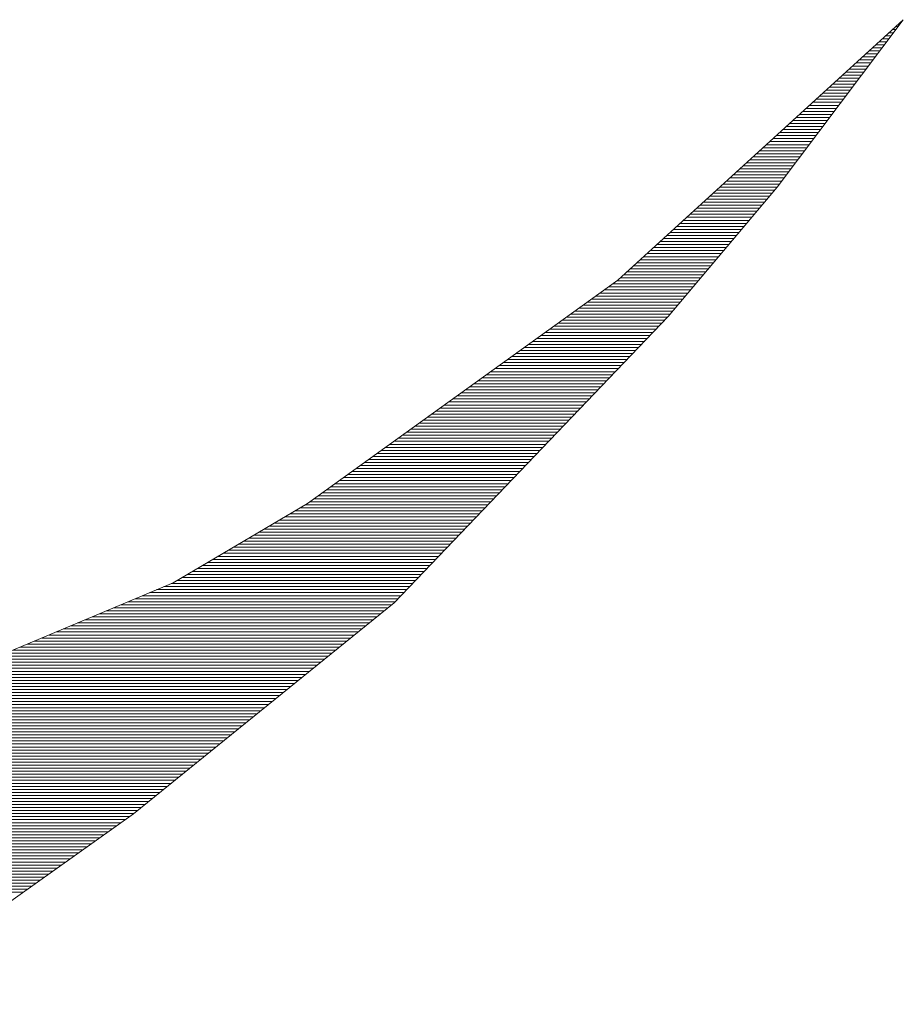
# Paper-space layout 'A3_1_100' of a CAD drawing. Extents: x -5 to 415, y -5 to 292.
# Tile 6 of 26: x 331.47 to 333.76, y 70.78 to 73.34. Entities that reach past the tile are written whole.
import ezdxf
from ezdxf.enums import TextEntityAlignment as Align

# ---------------------------------------------------------------- set-up
doc = ezdxf.new("R2010")
doc.units = 0
doc.layers.get('0').update_dxf_attribs({"lineweight": 0})
doc.layers.add('B_TXT_PLK_BLR', color=7, linetype='Continuous', lineweight=0)
doc.layers.add('B_TXT_PLK_GRD', color=7, linetype='Continuous', lineweight=0)
doc.styles.add('Arial', font='arial.ttf')

# ---------------------------------------------------------------- blocks, each defined once
blk = doc.blocks.new('LOGO_MAINOVA_S')
at = {"color": 170, "linetype": 'Continuous'}
for p, q in [((9.1344, 5.1471), (8.1456, 4.2442)), ((8.6982, 4.5672), (9.1344, 5.1471)), ((9.1082, 5.123), (9.1166, 5.123)), ((9.1197, 5.1334), (9.1239, 5.1334)), ((9.1313, 5.1439), (9.1323, 5.1439)), ((9.0736, 5.0915), (9.0925, 5.0915)), ((9.0851, 5.102), (9.1009, 5.102)), ((9.0967, 5.1125), (9.1082, 5.1125)), ((9.0275, 5.0496), (9.061, 5.0496)), ((9.039, 5.06), (9.0694, 5.06)), ((9.0505, 5.0705), (9.0768, 5.0705)), ((9.0621, 5.081), (9.0851, 5.081)), ((8.9929, 5.0181), (9.0369, 5.0181)), ((9.0044, 5.0286), (9.0453, 5.0286)), ((9.0159, 5.0391), (9.0537, 5.0391)), ((8.9583, 4.9866), (9.0138, 4.9866)), ((8.9698, 4.9971), (9.0212, 4.9971)), ((8.9813, 5.0076), (9.0296, 5.0076)), ((8.9247, 4.9552), (8.9897, 4.9552)), ((8.9362, 4.9657), (8.9981, 4.9657)), ((8.9467, 4.9762), (9.0054, 4.9762)), ((8.8786, 4.9132), (8.9583, 4.9132)), ((8.8901, 4.9237), (8.9666, 4.9237)), ((8.9016, 4.9342), (8.974, 4.9342)), ((8.9132, 4.9447), (8.9824, 4.9447)), ((8.844, 4.8818), (8.9352, 4.8818)), ((8.8555, 4.8923), (8.9425, 4.8923)), ((8.867, 4.9028), (8.9509, 4.9028)), ((8.8094, 4.8503), (8.9111, 4.8503)), ((8.8209, 4.8608), (8.9195, 4.8608)), ((8.8324, 4.8713), (8.9268, 4.8713)), ((8.7748, 4.8189), (8.888, 4.8189)), ((8.7863, 4.8294), (8.8953, 4.8294)), ((8.7978, 4.8398), (8.9037, 4.8398)), ((8.7286, 4.7769), (8.8555, 4.7769)), ((8.7402, 4.7874), (8.8639, 4.7874)), ((8.7517, 4.7979), (8.8712, 4.7979)), ((8.7632, 4.8084), (8.8796, 4.8084)), ((8.6951, 4.7455), (8.8324, 4.7455)), ((8.7056, 4.756), (8.8398, 4.756)), ((8.7171, 4.7664), (8.8482, 4.7664)), ((8.6605, 4.714), (8.8083, 4.714)), ((8.672, 4.7245), (8.8167, 4.7245)), ((8.6835, 4.735), (8.824, 4.735)), ((8.6259, 4.6826), (8.7852, 4.6826)), ((8.6374, 4.693), (8.7926, 4.693)), ((8.6489, 4.7035), (8.801, 4.7035)), ((8.5797, 4.6406), (8.7538, 4.6406)), ((8.5913, 4.6511), (8.7611, 4.6511)), ((8.6028, 4.6616), (8.7695, 4.6616)), ((8.6143, 4.6721), (8.7769, 4.6721)), ((8.5451, 4.6092), (8.7297, 4.6092)), ((8.5567, 4.6196), (8.7381, 4.6196)), ((8.5682, 4.6301), (8.7454, 4.6301)), ((8.5105, 4.5777), (8.7066, 4.5777)), ((8.522, 4.5882), (8.7139, 4.5882)), ((8.5336, 4.5987), (8.7223, 4.5987)), ((8.3207, 4.1184), (8.6982, 4.5672)), ((8.4759, 4.5462), (8.6804, 4.5462)), ((8.4874, 4.5567), (8.6898, 4.5567)), ((8.499, 4.5672), (8.6982, 4.5672)), ((8.4308, 4.5043), (8.6458, 4.5043)), ((8.4424, 4.5148), (8.6542, 4.5148)), ((8.4539, 4.5253), (8.6626, 4.5253)), ((8.4644, 4.5358), (8.672, 4.5358)), ((8.3962, 4.4728), (8.6185, 4.4728)), ((8.4078, 4.4833), (8.628, 4.4833)), ((8.4193, 4.4938), (8.6363, 4.4938)), ((8.3616, 4.4414), (8.5923, 4.4414)), ((8.3731, 4.4519), (8.6007, 4.4519)), ((8.3847, 4.4624), (8.6101, 4.4624)), ((8.327, 4.4099), (8.5661, 4.4099)), ((8.3385, 4.4204), (8.5745, 4.4204)), ((8.3501, 4.4309), (8.5839, 4.4309)), ((8.2809, 4.368), (8.5304, 4.368)), ((8.2924, 4.3785), (8.5399, 4.3785)), ((8.3039, 4.389), (8.5483, 4.389)), ((8.3155, 4.3994), (8.5567, 4.3994)), ((8.2463, 4.3365), (8.5042, 4.3365)), ((8.2578, 4.347), (8.5126, 4.347)), ((8.2693, 4.3575), (8.522, 4.3575)), ((8.2127, 4.3051), (8.478, 4.3051)), ((8.2232, 4.3156), (8.4864, 4.3156)), ((8.2347, 4.326), (8.4958, 4.326)), ((8.1781, 4.2736), (8.4507, 4.2736)), ((8.1896, 4.2841), (8.4602, 4.2841)), ((8.2012, 4.2946), (8.4686, 4.2946)), ((8.1456, 4.2442), (7.0708, 3.4704)), ((8.1278, 4.2317), (8.4161, 4.2317)), ((8.1425, 4.2421), (8.4245, 4.2421)), ((8.155, 4.2526), (8.434, 4.2526)), ((8.1666, 4.2631), (8.4424, 4.2631)), ((8.0848, 4.2002), (8.3899, 4.2002)), ((8.0995, 4.2107), (8.3983, 4.2107)), ((8.1131, 4.2212), (8.4067, 4.2212)), ((8.0407, 4.1687), (8.3627, 4.1687)), ((8.0554, 4.1792), (8.3721, 4.1792)), ((8.0701, 4.1897), (8.3805, 4.1897)), ((7.9967, 4.1373), (8.3364, 4.1373)), ((8.0114, 4.1478), (8.3459, 4.1478)), ((8.0261, 4.1583), (8.3543, 4.1583)), ((7.3718, 3.1265), (8.3207, 4.1184)), ((7.939, 4.0953), (8.2987, 4.0953)), ((7.9537, 4.1058), (8.3092, 4.1058)), ((7.9684, 4.1163), (8.3186, 4.1163)), ((7.982, 4.1268), (8.3281, 4.1268)), ((7.895, 4.0639), (8.2683, 4.0639)), ((7.9097, 4.0744), (8.2788, 4.0744)), ((7.9244, 4.0849), (8.2882, 4.0849)), ((7.851, 4.0324), (8.2389, 4.0324)), ((7.8656, 4.0429), (8.2484, 4.0429)), ((7.8803, 4.0534), (8.2589, 4.0534)), ((7.808, 4.001), (8.2085, 4.001)), ((7.8226, 4.0115), (8.218, 4.0115)), ((7.8373, 4.0219), (8.2284, 4.0219)), ((7.7492, 3.959), (8.1687, 3.959)), ((7.7639, 3.9695), (8.1781, 3.9695)), ((7.7786, 3.98), (8.1886, 3.98)), ((7.7933, 3.9905), (8.198, 3.9905)), ((7.7062, 3.9276), (8.1383, 3.9276)), ((7.7199, 3.9381), (8.1477, 3.9381)), ((7.7346, 3.9485), (8.1582, 3.9485)), ((7.6622, 3.8961), (8.1079, 3.8961)), ((7.6769, 3.9066), (8.1183, 3.9066)), ((7.6916, 3.9171), (8.1278, 3.9171)), ((7.6182, 3.8647), (8.0774, 3.8647)), ((7.6328, 3.8751), (8.0879, 3.8751)), ((7.6475, 3.8856), (8.0984, 3.8856)), ((7.5605, 3.8227), (8.0376, 3.8227)), ((7.5752, 3.8332), (8.0481, 3.8332)), ((7.5888, 3.8437), (8.0575, 3.8437)), ((7.6035, 3.8542), (8.068, 3.8542)), ((7.5165, 3.7913), (8.0082, 3.7913)), ((7.5311, 3.8017), (8.0177, 3.8017)), ((7.5458, 3.8122), (8.0282, 3.8122)), ((7.4724, 3.7598), (7.9778, 3.7598)), ((7.4871, 3.7703), (7.9873, 3.7703)), ((7.5018, 3.7808), (7.9978, 3.7808)), ((7.4294, 3.7283), (7.9474, 3.7283)), ((7.4441, 3.7388), (7.9579, 3.7388)), ((7.4577, 3.7493), (7.9673, 3.7493)), ((7.3707, 3.6864), (7.9076, 3.6864)), ((7.3854, 3.6969), (7.917, 3.6969)), ((7.4001, 3.7074), (7.9275, 3.7074)), ((7.4147, 3.7179), (7.938, 3.7179)), ((7.3267, 3.6549), (7.8772, 3.6549)), ((7.3413, 3.6654), (7.8877, 3.6654)), ((7.356, 3.6759), (7.8971, 3.6759)), ((7.2837, 3.6235), (7.8468, 3.6235)), ((7.2984, 3.634), (7.8572, 3.634)), ((7.313, 3.6445), (7.8677, 3.6445)), ((7.2396, 3.592), (7.8174, 3.592)), ((7.2543, 3.6025), (7.8268, 3.6025)), ((7.269, 3.613), (7.8373, 3.613)), ((7.182, 3.5501), (7.7765, 3.5501)), ((7.1956, 3.5606), (7.787, 3.5606)), ((7.2103, 3.5711), (7.7975, 3.5711)), ((7.2249, 3.5815), (7.8069, 3.5815)), ((7.1379, 3.5186), (7.7471, 3.5186)), ((7.1526, 3.5291), (7.7566, 3.5291)), ((7.1673, 3.5396), (7.7671, 3.5396)), ((7.0939, 3.4872), (7.7167, 3.4872)), ((7.1086, 3.4977), (7.7272, 3.4977)), ((7.1232, 3.5081), (7.7367, 3.5081)), ((7.0708, 3.4704), (6.6063, 3.1967)), ((7.0278, 3.4452), (7.6769, 3.4452)), ((7.0456, 3.4557), (7.6863, 3.4557)), ((7.0635, 3.4662), (7.6968, 3.4662)), ((7.0792, 3.4767), (7.7073, 3.4767)), ((6.9743, 3.4138), (7.6465, 3.4138)), ((6.9922, 3.4243), (7.657, 3.4243)), ((7.01, 3.4347), (7.6664, 3.4347)), ((6.9209, 3.3823), (7.6161, 3.3823)), ((6.9387, 3.3928), (7.6266, 3.3928)), ((6.9565, 3.4033), (7.637, 3.4033)), ((6.8684, 3.3509), (7.5867, 3.3509)), ((6.8852, 3.3613), (7.5961, 3.3613)), ((6.903, 3.3718), (7.6066, 3.3718)), ((6.7971, 3.3089), (7.5458, 3.3089)), ((6.815, 3.3194), (7.5563, 3.3194)), ((6.8328, 3.3299), (7.5668, 3.3299)), ((6.8506, 3.3404), (7.5762, 3.3404)), ((6.7436, 3.2775), (7.5165, 3.2775)), ((6.7615, 3.2879), (7.5259, 3.2879)), ((6.7793, 3.2984), (7.5364, 3.2984)), ((6.6902, 3.246), (7.486, 3.246)), ((6.708, 3.2565), (7.4965, 3.2565)), ((6.7258, 3.267), (7.506, 3.267)), ((6.6367, 3.2145), (7.4556, 3.2145)), ((6.6545, 3.225), (7.4661, 3.225)), ((6.6723, 3.2355), (7.4756, 3.2355)), ((6.6063, 3.1967), (6.0317, 2.9545)), ((6.5486, 3.1726), (7.4158, 3.1726)), ((6.5738, 3.1831), (7.4263, 3.1831)), ((6.5989, 3.1936), (7.4357, 3.1936)), ((6.6189, 3.2041), (7.4462, 3.2041)), ((6.4742, 3.1411), (7.3854, 3.1411)), ((6.4993, 3.1516), (7.3959, 3.1516)), ((6.5245, 3.1621), (7.4064, 3.1621)), ((6.3997, 3.1097), (7.3508, 3.1097)), ((6.4249, 3.1202), (7.3644, 3.1202)), ((6.45, 3.1306), (7.3759, 3.1306)), ((6.4689, 2.3956), (7.3718, 3.1265)), ((6.3253, 3.0782), (7.312, 3.0782)), ((6.3504, 3.0887), (7.3256, 3.0887)), ((6.3745, 3.0992), (7.3382, 3.0992)), ((6.2256, 3.0363), (7.2606, 3.0363)), ((6.2508, 3.0468), (7.2732, 3.0468)), ((6.2749, 3.0572), (7.2858, 3.0572)), ((6.3001, 3.0677), (7.2994, 3.0677)), ((6.1512, 3.0048), (7.2218, 3.0048)), ((6.1764, 3.0153), (7.2344, 3.0153)), ((6.2005, 3.0258), (7.247, 3.0258)), ((6.0767, 2.9734), (7.183, 2.9734)), ((6.1009, 2.9838), (7.1956, 2.9838)), ((6.126, 2.9943), (7.2082, 2.9943)), ((5.9897, 2.9419), (7.1442, 2.9419)), ((6.0243, 2.9524), (7.1568, 2.9524)), ((6.0516, 2.9629), (7.1694, 2.9629)), ((5.8482, 2.9), (7.0918, 2.9)), ((5.8838, 2.9104), (7.1054, 2.9104)), ((5.9184, 2.9209), (7.118, 2.9209)), ((5.9541, 2.9314), (7.1306, 2.9314)), ((5.7423, 2.8685), (7.053, 2.8685)), ((5.7779, 2.879), (7.0656, 2.879)), ((5.8125, 2.8895), (7.0792, 2.8895)), ((5.6363, 2.837), (7.0142, 2.837)), ((5.672, 2.8475), (7.0268, 2.8475)), ((5.7066, 2.858), (7.0404, 2.858)), ((5.5304, 2.8056), (6.9754, 2.8056)), ((5.5661, 2.8161), (6.988, 2.8161)), ((5.6007, 2.8266), (7.0016, 2.8266)), ((5.3889, 2.7636), (6.924, 2.7636)), ((5.4245, 2.7741), (6.9366, 2.7741)), ((5.4602, 2.7846), (6.9492, 2.7846)), ((5.4948, 2.7951), (6.9628, 2.7951)), ((5.2641, 2.7322), (6.8852, 2.7322)), ((5.3186, 2.7427), (6.8978, 2.7427)), ((5.3543, 2.7532), (6.9104, 2.7532)), ((5.0754, 2.7007), (6.8454, 2.7007)), ((5.1383, 2.7112), (6.859, 2.7112)), ((5.2012, 2.7217), (6.8716, 2.7217)), ((4.8866, 2.6693), (6.8066, 2.6693)), ((4.9495, 2.6798), (6.8202, 2.6798)), ((5.0124, 2.6902), (6.8328, 2.6902)), ((4.6349, 2.6273), (6.7552, 2.6273)), ((4.6979, 2.6378), (6.7678, 2.6378)), ((4.7608, 2.6483), (6.7814, 2.6483)), ((4.8237, 2.6588), (6.794, 2.6588)), ((4.2868, 2.5959), (6.7164, 2.5959)), ((4.464, 2.6064), (6.729, 2.6064)), ((4.572, 2.6168), (6.7426, 2.6168)), ((0.2382, 2.5644), (6.6776, 2.5644)), ((0.2424, 2.5749), (6.6902, 2.5749)), ((0.2466, 2.5854), (6.7038, 2.5854)), ((0.2267, 2.533), (6.6388, 2.533)), ((0.2309, 2.5434), (6.6514, 2.5434)), ((0.2351, 2.5539), (6.665, 2.5539)), ((0.211, 2.491), (6.5864, 2.491)), ((0.2152, 2.5015), (6.6, 2.5015)), ((0.2194, 2.512), (6.6126, 2.512)), ((0.2225, 2.5225), (6.6252, 2.5225)), ((0.1994, 2.4596), (6.5476, 2.4596)), ((0.2036, 2.47), (6.5612, 2.47)), ((0.2068, 2.4805), (6.5738, 2.4805)), ((0.1879, 2.4281), (6.5088, 2.4281)), ((0.191, 2.4386), (6.5224, 2.4386)), ((0.1952, 2.4491), (6.535, 2.4491)), ((0.1753, 2.3966), (6.47, 2.3966)), ((0.1795, 2.4071), (6.4836, 2.4071)), ((0.1837, 2.4176), (6.4962, 2.4176)), ((5.5409, 1.736), (6.4689, 2.3956)), ((0.1659, 2.3547), (6.4112, 2.3547)), ((0.168, 2.3652), (6.4259, 2.3652)), ((0.1701, 2.3757), (6.4406, 2.3757)), ((0.1722, 2.3862), (6.4553, 2.3862)), ((0.1585, 2.3232), (6.3672, 2.3232)), ((0.1606, 2.3337), (6.3819, 2.3337)), ((0.1638, 2.3442), (6.3966, 2.3442)), ((0.1522, 2.2918), (6.3232, 2.2918)), ((0.1543, 2.3023), (6.3378, 2.3023)), ((0.1564, 2.3128), (6.3525, 2.3128)), ((0.1449, 2.2603), (6.2781, 2.2603)), ((0.147, 2.2708), (6.2938, 2.2708)), ((0.1501, 2.2813), (6.3085, 2.2813)), ((0.1365, 2.2184), (6.2194, 2.2184)), ((0.1386, 2.2289), (6.234, 2.2289)), ((0.1407, 2.2394), (6.2487, 2.2394)), ((0.1428, 2.2498), (6.2634, 2.2498)), ((0.1292, 2.1869), (6.1753, 2.1869)), ((0.1313, 2.1974), (6.19, 2.1974)), ((0.1334, 2.2079), (6.2047, 2.2079)), ((0.1229, 2.1555), (6.1313, 2.1555)), ((0.125, 2.166), (6.146, 2.166)), ((0.1271, 2.1764), (6.1606, 2.1764)), ((0.1155, 2.124), (6.0872, 2.124)), ((0.1176, 2.1345), (6.1019, 2.1345)), ((0.1208, 2.145), (6.1166, 2.145))]:
    blk.add_line(p, q, dxfattribs=at)
blk = doc.blocks.new('MN PLANSTEMPEL')
at = {"layer": 'B_TXT_PLK_GRD', "xscale": 1.125, "yscale": 1.125, "zscale": 1.125}
blk.add_blockref('LOGO_MAINOVA_S', (-124.4049, 104.1378), dxfattribs=at)
at = {"layer": 'B_TXT_PLK_BLR', "linetype": 'Continuous', "lineweight": 0, "style": 'Arial'}
for tag, p in [('PLANER1_001', (-133.8231, 93.3246)), ('PLANER2_001', (-133.7351, 88.5127)), ('PROJEKT1', (-133.7231, 62.8898)), ('BAUWERK1_001', (-134.2975, 48.8409)), ('PLANEBENE1_001', (-88.8749, 48.8405)), ('PHASE', (-43.6198, 48.8629)), ('PLANEBENE2_001', (-88.8749, 44.0234)), ('ZEICHNUNG', (-88.7338, 32.986)), ('FACHPLANER', (-133.6649, 32.9304)), ('PLANART', (-43.5577, 32.9413))]:
    blk.add_attdef(tag, p, '', height=3, dxfattribs=at)
for tag, p in [('FACHPLANER1', (-133.512, 82.1005)), ('FACHPLANER2', (-133.512, 77.2886)), ('PROJEKT2', (-133.512, 61.5698)), ('BAUWERK2', (-134.0745, 47.0628))]:
    blk.add_attdef(tag, text='', height=3, dxfattribs=at).set_placement(p, align=Align.TOP_LEFT)
for tag, p in [('FORMAT', (-124.2411, 23.6093)), ('MASSTAB', (-101.0902, 23.4946)), ('DATUM', (-22.1861, 23.4925)), ('ZÄHLUNG', (-11.1885, 15.0048)), ('STANDORT', (-123.7239, 14.6962)), ('GESAMTANLAGE', (-101.1791, 14.6962)), ('FELDRASTER', (-33.6885, 14.6962)), ('PLANEBENE', (-56.1885, 14.6962)), ('LPHASE', (-123.7239, 5.6962)), ('FACHPLANER', (-101.1791, 5.6962)), ('STATUS', (-33.6885, 5.6962)), ('INDEX', (-11.1885, 5.6962))]:
    blk.add_attdef(tag, text='', height=3, dxfattribs=at).set_placement(p, align=Align.MIDDLE)

psp = doc.layouts.new('A3_1_100')

# ---------------------------------------------------------------- block references
at = {"layer": 'B_TXT_PLK_BLR', "linetype": 'Continuous', "lineweight": 0, "xscale": 0.6666665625, "yscale": 0.6666665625, "zscale": 0.6666665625}
psp.add_blockref('MN PLANSTEMPEL', (409.8462, 0.0561), dxfattribs=at)

doc.saveas('drawing.dxf')
